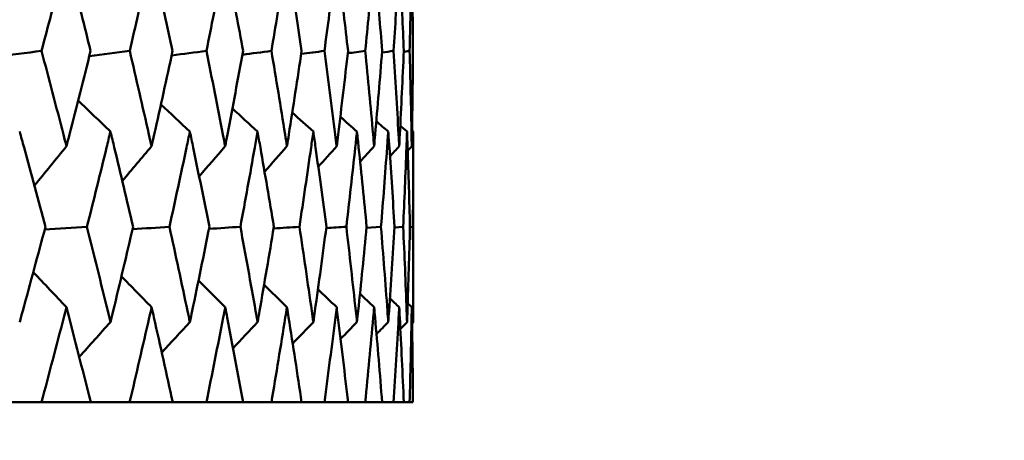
# Model space of a CAD drawing. Header units: millimetres. Extents: x 113 to 2969, y 62 to 2427.
# Tile 76 of 256: x 923.42 to 929.61, y 144.09 to 146.73. Entities that reach past the tile are written whole.
import ezdxf

# ---------------------------------------------------------------- set-up
doc = ezdxf.new("R2010")
doc.units = ezdxf.units.MM
doc.header["$LTSCALE"] = 12
doc.layers.add('Widoczne (ISO)', color=7, linetype='Continuous', lineweight=50)

msp = doc.modelspace()

# ---------------------------------------------------------------- linework, layer by layer
at = {"layer": 'Widoczne (ISO)'}
for p, q in [((925.8344, 146.5323), (925.8709, 146.5374)), ((925.8943, 146.0305), (925.8943, 144.8339)), ((925.6004, 145.4261), (925.691, 145.4323)), ((925.7762, 145.4285), (925.8306, 145.4323)), ((925.8733, 145.431), (925.8914, 145.4323)), ((923.5571, 144.3297), (923.2801, 144.3297)), ((923.5571, 144.3297), (923.8666, 144.3297)), ((924.1114, 144.3297), (923.8666, 144.3297)), ((924.1114, 144.3297), (924.3821, 144.3297)), ((924.5937, 144.3297), (924.3821, 144.3297)), ((924.5937, 144.3297), (924.8246, 144.3297)), ((925.0023, 144.3297), (924.8246, 144.3297)), ((925.0023, 144.3297), (925.1925, 144.3297)), ((925.3355, 144.3297), (925.1925, 144.3297)), ((925.3355, 144.3297), (925.4842, 144.3297)), ((925.5919, 144.3297), (925.4842, 144.3297)), ((925.5919, 144.3297), (925.6985, 144.3297)), ((925.7706, 144.3297), (925.6985, 144.3297)), ((925.7706, 144.3297), (925.8347, 144.3297)), ((925.8708, 144.3297), (925.8347, 144.3297)), ((925.8708, 144.3297), (925.8922, 144.3297))]:
    msp.add_line(p, q, dxfattribs=at)
msp.add_circle((905.8943, 112.3297), 50, dxfattribs=at)
for points, knots in [([(923.7144, 147.135), (923.7028, 147.0899), (923.6911, 147.0448), (923.6393, 146.8456), (923.5987, 146.6915), (923.5576, 146.5374)], [0.04598621, 0.04598621, 0.04598621, 0.04598621, 0.06155279, 0.06155279, 0.11473062, 0.11473062, 0.11473062, 0.11473062]), ([(923.8662, 146.5374), (923.8277, 146.6915), (923.7887, 146.8456), (923.7377, 147.0447), (923.7261, 147.0899), (923.7144, 147.135)], [0.00838421, 0.00838421, 0.00838421, 0.00838421, 0.06155515, 0.06155515, 0.07712864, 0.07712864, 0.07712864, 0.07712864]), ([(924.2494, 147.135), (924.2392, 147.0899), (924.229, 147.0448), (924.1836, 146.8456), (924.1479, 146.6915), (924.1118, 146.5374)], [0.04598621, 0.04598621, 0.04598621, 0.04598621, 0.06155279, 0.06155279, 0.11473062, 0.11473062, 0.11473062, 0.11473062]), ([(924.3817, 146.5374), (924.3483, 146.6915), (924.3143, 146.8456), (924.2697, 147.0447), (924.2596, 147.0899), (924.2494, 147.135)], [0.00838421, 0.00838421, 0.00838421, 0.00838421, 0.06155515, 0.06155515, 0.07712864, 0.07712864, 0.07712864, 0.07712864]), ([(924.7119, 147.135), (924.7032, 147.0899), (924.6945, 147.0448), (924.6557, 146.8456), (924.6252, 146.6915), (924.5941, 146.5374)], [0.04598621, 0.04598621, 0.04598621, 0.04598621, 0.06155279, 0.06155279, 0.11473062, 0.11473062, 0.11473062, 0.11473062]), ([(924.8243, 146.5374), (924.7961, 146.6915), (924.7672, 146.8456), (924.7293, 147.0447), (924.7206, 147.0899), (924.7119, 147.135)], [0.00838421, 0.00838421, 0.00838421, 0.00838421, 0.06155515, 0.06155515, 0.07712864, 0.07712864, 0.07712864, 0.07712864]), ([(925.1002, 147.135), (925.093, 147.0899), (925.0858, 147.0448), (925.0538, 146.8456), (925.0285, 146.6915), (925.0026, 146.5374)], [0.04598621, 0.04598621, 0.04598621, 0.04598621, 0.06155279, 0.06155279, 0.11473062, 0.11473062, 0.11473062, 0.11473062]), ([(925.1922, 146.5374), (925.1692, 146.6915), (925.1456, 146.8456), (925.1145, 147.0447), (925.1073, 147.0899), (925.1002, 147.135)], [0.00838421, 0.00838421, 0.00838421, 0.00838421, 0.06155515, 0.06155515, 0.07712864, 0.07712864, 0.07712864, 0.07712864]), ([(925.4126, 147.135), (925.407, 147.0899), (925.4014, 147.0448), (925.3763, 146.8456), (925.3563, 146.6915), (925.3357, 146.5374)], [0.04598621, 0.04598621, 0.04598621, 0.04598621, 0.06155279, 0.06155279, 0.11473062, 0.11473062, 0.11473062, 0.11473062]), ([(925.484, 146.5374), (925.4663, 146.6915), (925.4481, 146.8456), (925.4238, 147.0447), (925.4182, 147.0899), (925.4126, 147.135)], [0.00838421, 0.00838421, 0.00838421, 0.00838421, 0.06155515, 0.06155515, 0.07712864, 0.07712864, 0.07712864, 0.07712864]), ([(925.6481, 147.135), (925.6441, 147.0899), (925.64, 147.0448), (925.6218, 146.8456), (925.6072, 146.6915), (925.5921, 146.5374)], [0.04598621, 0.04598621, 0.04598621, 0.04598621, 0.06155279, 0.06155279, 0.11473062, 0.11473062, 0.11473062, 0.11473062]), ([(925.6984, 146.5374), (925.6862, 146.6915), (925.6733, 146.8456), (925.6561, 147.0447), (925.6521, 147.0899), (925.6481, 147.135)], [0.00838421, 0.00838421, 0.00838421, 0.00838421, 0.06155515, 0.06155515, 0.07712864, 0.07712864, 0.07712864, 0.07712864]), ([(925.8055, 147.135), (925.8031, 147.0899), (925.8007, 147.0448), (925.7896, 146.8456), (925.7804, 146.6915), (925.7707, 146.5374)], [0.04598621, 0.04598621, 0.04598621, 0.04598621, 0.06155279, 0.06155279, 0.11473062, 0.11473062, 0.11473062, 0.11473062]), ([(925.8347, 146.5374), (925.8279, 146.6915), (925.8206, 146.8456), (925.8103, 147.0447), (925.808, 147.0899), (925.8055, 147.135)], [0.00838421, 0.00838421, 0.00838421, 0.00838421, 0.06155515, 0.06155515, 0.07712864, 0.07712864, 0.07712864, 0.07712864]), ([(925.8844, 147.135), (925.8836, 147.0899), (925.8828, 147.0448), (925.8788, 146.8456), (925.8751, 146.6915), (925.8709, 146.5374)], [0.04598621, 0.04598621, 0.04598621, 0.04598621, 0.06155279, 0.06155279, 0.11473062, 0.11473062, 0.11473062, 0.11473062]), ([(925.8922, 146.5374), (925.891, 146.6915), (925.8891, 146.8456), (925.886, 147.0447), (925.8852, 147.0899), (925.8844, 147.135)], [0.00838421, 0.00838421, 0.00838421, 0.00838421, 0.06155515, 0.06155515, 0.07712864, 0.07712864, 0.07712864, 0.07712864]), ([(923.5576, 146.5374), (923.6042, 146.3623), (923.6501, 146.1872), (923.7018, 145.9876), (923.7081, 145.9631), (923.7144, 145.9386)], [0.01044349, 0.01044349, 0.01044349, 0.01044349, 0.07085106, 0.07085106, 0.07930241, 0.07930241, 0.07930241, 0.07930241]), ([(923.7144, 145.9386), (923.7207, 145.963), (923.727, 145.9875), (923.7783, 146.1871), (923.8226, 146.3623), (923.8662, 146.5374)], [0.06241522, 0.06241522, 0.06241522, 0.06241522, 0.0708546, 0.0708546, 0.13127416, 0.13127416, 0.13127416, 0.13127416]), ([(924.1118, 146.5374), (924.1528, 146.3623), (924.1931, 146.1872), (924.2383, 145.9876), (924.2439, 145.9631), (924.2494, 145.9386)], [0.01044349, 0.01044349, 0.01044349, 0.01044349, 0.07085106, 0.07085106, 0.07930241, 0.07930241, 0.07930241, 0.07930241]), ([(924.2494, 145.9386), (924.2549, 145.963), (924.2604, 145.9875), (924.3052, 146.1871), (924.3438, 146.3623), (924.3817, 146.5374)], [0.06241522, 0.06241522, 0.06241522, 0.06241522, 0.0708546, 0.0708546, 0.13127416, 0.13127416, 0.13127416, 0.13127416]), ([(924.5941, 146.5374), (924.6293, 146.3623), (924.6639, 146.1872), (924.7025, 145.9876), (924.7072, 145.9631), (924.7119, 145.9386)], [0.01044349, 0.01044349, 0.01044349, 0.01044349, 0.07085106, 0.07085106, 0.07930241, 0.07930241, 0.07930241, 0.07930241]), ([(924.7119, 145.9386), (924.7166, 145.963), (924.7213, 145.9875), (924.7595, 146.1871), (924.7923, 146.3623), (924.8243, 146.5374)], [0.06241522, 0.06241522, 0.06241522, 0.06241522, 0.0708546, 0.0708546, 0.13127416, 0.13127416, 0.13127416, 0.13127416]), ([(925.0026, 146.5374), (925.0319, 146.3623), (925.0606, 146.1872), (925.0924, 145.9876), (925.0963, 145.9631), (925.1002, 145.9386)], [0.01044349, 0.01044349, 0.01044349, 0.01044349, 0.07085106, 0.07085106, 0.07930241, 0.07930241, 0.07930241, 0.07930241]), ([(925.1002, 145.9386), (925.1041, 145.963), (925.1079, 145.9875), (925.1393, 146.1871), (925.1661, 146.3623), (925.1922, 146.5374)], [0.06241522, 0.06241522, 0.06241522, 0.06241522, 0.0708546, 0.0708546, 0.13127416, 0.13127416, 0.13127416, 0.13127416]), ([(925.3357, 146.5374), (925.359, 146.3623), (925.3816, 146.1872), (925.4066, 145.9876), (925.4096, 145.9631), (925.4126, 145.9386)], [0.01044349, 0.01044349, 0.01044349, 0.01044349, 0.07085106, 0.07085106, 0.07930241, 0.07930241, 0.07930241, 0.07930241]), ([(925.4126, 145.9386), (925.4157, 145.963), (925.4187, 145.9875), (925.4432, 146.1871), (925.4639, 146.3623), (925.484, 146.5374)], [0.06241522, 0.06241522, 0.06241522, 0.06241522, 0.0708546, 0.0708546, 0.13127416, 0.13127416, 0.13127416, 0.13127416]), ([(925.5921, 146.5374), (925.6093, 146.3623), (925.6257, 146.1872), (925.6437, 145.9876), (925.6459, 145.9631), (925.6481, 145.9386)], [0.01044349, 0.01044349, 0.01044349, 0.01044349, 0.07085106, 0.07085106, 0.07930241, 0.07930241, 0.07930241, 0.07930241]), ([(925.6481, 145.9386), (925.6502, 145.963), (925.6524, 145.9875), (925.6699, 146.1871), (925.6845, 146.3623), (925.6984, 146.5374)], [0.06241522, 0.06241522, 0.06241522, 0.06241522, 0.0708546, 0.0708546, 0.13127416, 0.13127416, 0.13127416, 0.13127416]), ([(925.7707, 146.5374), (925.7817, 146.3623), (925.792, 146.1872), (925.8029, 145.9876), (925.8042, 145.9631), (925.8055, 145.9386)], [0.01044349, 0.01044349, 0.01044349, 0.01044349, 0.07085106, 0.07085106, 0.07930241, 0.07930241, 0.07930241, 0.07930241]), ([(925.8055, 145.9386), (925.8069, 145.963), (925.8081, 145.9875), (925.8186, 146.1871), (925.827, 146.3623), (925.8347, 146.5374)], [0.06241522, 0.06241522, 0.06241522, 0.06241522, 0.0708546, 0.0708546, 0.13127416, 0.13127416, 0.13127416, 0.13127416]), ([(925.8709, 146.5374), (925.8757, 146.3623), (925.8798, 146.1872), (925.8836, 145.9876), (925.884, 145.9631), (925.8844, 145.9386)], [0.01044349, 0.01044349, 0.01044349, 0.01044349, 0.07085106, 0.07085106, 0.07930241, 0.07930241, 0.07930241, 0.07930241]), ([(925.8844, 145.9386), (925.8849, 145.963), (925.8853, 145.9875), (925.8886, 146.1871), (925.8908, 146.3623), (925.8922, 146.5374)], [0.06241522, 0.06241522, 0.06241522, 0.06241522, 0.0708546, 0.0708546, 0.13127416, 0.13127416, 0.13127416, 0.13127416]), ([(923.582, 145.4323), (923.5379, 145.5982), (923.4932, 145.7642), (923.4388, 145.9636), (923.4296, 145.9971), (923.4204, 146.0305)], [0.00418374, 0.00418374, 0.00418374, 0.00418374, 0.06147247, 0.06147247, 0.07302352, 0.07302352, 0.07302352, 0.07302352]), ([(923.9909, 146.0305), (923.9827, 145.9971), (923.9746, 145.9636), (923.926, 145.7642), (923.8849, 145.5982), (923.8432, 145.4323)], [0.04993807, 0.04993807, 0.04993807, 0.04993807, 0.0614821, 0.0614821, 0.11877783, 0.11877783, 0.11877783, 0.11877783]), ([(924.1332, 145.4323), (924.0945, 145.5982), (924.0551, 145.7642), (924.007, 145.9636), (923.999, 145.9971), (923.9909, 146.0305)], [0.00418374, 0.00418374, 0.00418374, 0.00418374, 0.06147247, 0.06147247, 0.07302352, 0.07302352, 0.07302352, 0.07302352]), ([(924.4898, 146.0305), (924.4828, 145.9971), (924.4758, 145.9636), (924.4337, 145.7642), (924.3981, 145.5982), (924.3618, 145.4323)], [0.04993807, 0.04993807, 0.04993807, 0.04993807, 0.0614821, 0.0614821, 0.11877783, 0.11877783, 0.11877783, 0.11877783]), ([(924.6125, 145.4323), (924.5792, 145.5982), (924.5453, 145.7642), (924.5038, 145.9636), (924.4968, 145.9971), (924.4898, 146.0305)], [0.00418374, 0.00418374, 0.00418374, 0.00418374, 0.06147247, 0.06147247, 0.07302352, 0.07302352, 0.07302352, 0.07302352]), ([(924.9154, 146.0305), (924.9096, 145.9971), (924.9037, 145.9636), (924.8683, 145.7642), (924.8382, 145.5982), (924.8074, 145.4323)], [0.04993807, 0.04993807, 0.04993807, 0.04993807, 0.0614821, 0.0614821, 0.11877783, 0.11877783, 0.11877783, 0.11877783]), ([(925.0179, 145.4323), (924.9903, 145.5982), (924.962, 145.7642), (924.9272, 145.9636), (924.9213, 145.9971), (924.9154, 146.0305)], [0.00418374, 0.00418374, 0.00418374, 0.00418374, 0.06147247, 0.06147247, 0.07302352, 0.07302352, 0.07302352, 0.07302352]), ([(925.266, 146.0305), (925.2612, 145.9971), (925.2565, 145.9636), (925.2279, 145.7642), (925.2035, 145.5982), (925.1785, 145.4323)], [0.04993807, 0.04993807, 0.04993807, 0.04993807, 0.0614821, 0.0614821, 0.11877783, 0.11877783, 0.11877783, 0.11877783]), ([(925.3479, 145.4323), (925.3259, 145.5982), (925.3033, 145.7642), (925.2754, 145.9636), (925.2707, 145.9971), (925.266, 146.0305)], [0.00418374, 0.00418374, 0.00418374, 0.00418374, 0.06147247, 0.06147247, 0.07302352, 0.07302352, 0.07302352, 0.07302352]), ([(925.5401, 146.0305), (925.5365, 145.9971), (925.5329, 145.9636), (925.5113, 145.7642), (925.4927, 145.5982), (925.4734, 145.4323)], [0.04993807, 0.04993807, 0.04993807, 0.04993807, 0.0614821, 0.0614821, 0.11877783, 0.11877783, 0.11877783, 0.11877783]), ([(925.601, 145.4323), (925.5849, 145.5982), (925.5681, 145.7642), (925.5472, 145.9636), (925.5436, 145.9971), (925.5401, 146.0305)], [0.00418374, 0.00418374, 0.00418374, 0.00418374, 0.06147247, 0.06147247, 0.07302352, 0.07302352, 0.07302352, 0.07302352]), ([(925.7366, 146.0305), (925.7342, 145.9971), (925.7318, 145.9636), (925.7173, 145.7642), (925.7045, 145.5982), (925.691, 145.4323)], [0.04993807, 0.04993807, 0.04993807, 0.04993807, 0.0614821, 0.0614821, 0.11877783, 0.11877783, 0.11877783, 0.11877783]), ([(925.7764, 145.4323), (925.7662, 145.5982), (925.7553, 145.7642), (925.7414, 145.9636), (925.739, 145.9971), (925.7366, 146.0305)], [0.00418374, 0.00418374, 0.00418374, 0.00418374, 0.06147247, 0.06147247, 0.07302352, 0.07302352, 0.07302352, 0.07302352]), ([(925.8548, 146.0305), (925.8536, 145.9971), (925.8524, 145.9636), (925.845, 145.7642), (925.8381, 145.5982), (925.8306, 145.4323)], [0.04993807, 0.04993807, 0.04993807, 0.04993807, 0.0614821, 0.0614821, 0.11877783, 0.11877783, 0.11877783, 0.11877783]), ([(925.8733, 145.4323), (925.869, 145.5982), (925.864, 145.7642), (925.8572, 145.9636), (925.856, 145.9971), (925.8548, 146.0305)], [0.00418374, 0.00418374, 0.00418374, 0.00418374, 0.06147247, 0.06147247, 0.07302352, 0.07302352, 0.07302352, 0.07302352]), ([(925.8943, 146.0305), (925.8943, 145.9971), (925.8943, 145.9636), (925.894, 145.7642), (925.893, 145.5982), (925.8914, 145.4323)], [0.04993807, 0.04993807, 0.04993807, 0.04993807, 0.0614821, 0.0614821, 0.11877783, 0.11877783, 0.11877783, 0.11877783]), ([(923.4204, 144.8339), (923.4268, 144.8571), (923.4332, 144.8803), (923.4877, 145.0797), (923.5352, 145.256), (923.582, 145.4323)], [0.05804162, 0.05804162, 0.05804162, 0.05804162, 0.06605559, 0.06605559, 0.12689392, 0.12689392, 0.12689392, 0.12689392]), ([(923.8432, 145.4323), (923.8874, 145.256), (923.931, 145.0798), (923.9796, 144.8804), (923.9852, 144.8571), (923.9909, 144.8339)], [0.00523804, 0.00523804, 0.00523804, 0.00523804, 0.06606705, 0.06606705, 0.07409033, 0.07409033, 0.07409033, 0.07409033]), ([(923.9909, 144.8339), (923.9965, 144.8571), (924.0021, 144.8803), (924.0503, 145.0797), (924.0921, 145.256), (924.1332, 145.4323)], [0.05804162, 0.05804162, 0.05804162, 0.05804162, 0.06605559, 0.06605559, 0.12689392, 0.12689392, 0.12689392, 0.12689392]), ([(924.3618, 145.4323), (924.4002, 145.256), (924.4381, 145.0798), (924.4801, 144.8804), (924.485, 144.8571), (924.4898, 144.8339)], [0.00523804, 0.00523804, 0.00523804, 0.00523804, 0.06606705, 0.06606705, 0.07409033, 0.07409033, 0.07409033, 0.07409033]), ([(924.4898, 144.8339), (924.4947, 144.8571), (924.4996, 144.8803), (924.5412, 145.0797), (924.5772, 145.256), (924.6125, 145.4323)], [0.05804162, 0.05804162, 0.05804162, 0.05804162, 0.06605559, 0.06605559, 0.12689392, 0.12689392, 0.12689392, 0.12689392]), ([(924.8074, 145.4323), (924.84, 145.256), (924.8719, 145.0798), (924.9072, 144.8804), (924.9113, 144.8571), (924.9154, 144.8339)], [0.00523804, 0.00523804, 0.00523804, 0.00523804, 0.06606705, 0.06606705, 0.07409033, 0.07409033, 0.07409033, 0.07409033]), ([(924.9154, 144.8339), (924.9195, 144.8571), (924.9236, 144.8803), (924.9585, 145.0797), (924.9886, 145.256), (925.0179, 145.4323)], [0.05804162, 0.05804162, 0.05804162, 0.05804162, 0.06605559, 0.06605559, 0.12689392, 0.12689392, 0.12689392, 0.12689392]), ([(925.1785, 145.4323), (925.205, 145.256), (925.2309, 145.0798), (925.2594, 144.8804), (925.2627, 144.8571), (925.266, 144.8339)], [0.00523804, 0.00523804, 0.00523804, 0.00523804, 0.06606705, 0.06606705, 0.07409033, 0.07409033, 0.07409033, 0.07409033]), ([(925.266, 144.8339), (925.2693, 144.8571), (925.2725, 144.8803), (925.3006, 145.0797), (925.3246, 145.256), (925.3479, 145.4323)], [0.05804162, 0.05804162, 0.05804162, 0.05804162, 0.06605559, 0.06605559, 0.12689392, 0.12689392, 0.12689392, 0.12689392]), ([(925.4734, 145.4323), (925.4938, 145.256), (925.5136, 145.0798), (925.5351, 144.8804), (925.5376, 144.8571), (925.5401, 144.8339)], [0.00523804, 0.00523804, 0.00523804, 0.00523804, 0.06606705, 0.06606705, 0.07409033, 0.07409033, 0.07409033, 0.07409033]), ([(925.5401, 144.8339), (925.5425, 144.8571), (925.545, 144.8803), (925.5661, 145.0797), (925.5839, 145.256), (925.601, 145.4323)], [0.05804162, 0.05804162, 0.05804162, 0.05804162, 0.06605559, 0.06605559, 0.12689392, 0.12689392, 0.12689392, 0.12689392]), ([(925.691, 145.4323), (925.7053, 145.256), (925.7188, 145.0798), (925.7333, 144.8804), (925.7349, 144.8571), (925.7366, 144.8339)], [0.00523804, 0.00523804, 0.00523804, 0.00523804, 0.06606705, 0.06606705, 0.07409033, 0.07409033, 0.07409033, 0.07409033]), ([(925.7366, 144.8339), (925.7383, 144.8571), (925.7399, 144.8803), (925.7539, 145.0797), (925.7655, 145.256), (925.7764, 145.4323)], [0.05804162, 0.05804162, 0.05804162, 0.05804162, 0.06605559, 0.06605559, 0.12689392, 0.12689392, 0.12689392, 0.12689392]), ([(925.8306, 145.4323), (925.8386, 145.256), (925.8458, 145.0798), (925.8532, 144.8804), (925.854, 144.8571), (925.8548, 144.8339)], [0.00523804, 0.00523804, 0.00523804, 0.00523804, 0.06606705, 0.06606705, 0.07409033, 0.07409033, 0.07409033, 0.07409033]), ([(925.8548, 144.8339), (925.8557, 144.8571), (925.8565, 144.8803), (925.8634, 145.0797), (925.8687, 145.256), (925.8733, 145.4323)], [0.05804162, 0.05804162, 0.05804162, 0.05804162, 0.06605559, 0.06605559, 0.12689392, 0.12689392, 0.12689392, 0.12689392]), ([(925.8914, 145.4323), (925.8931, 145.256), (925.8941, 145.0798), (925.8943, 144.8804), (925.8943, 144.8571), (925.8943, 144.8339)], [0.00523804, 0.00523804, 0.00523804, 0.00523804, 0.06606705, 0.06606705, 0.07409033, 0.07409033, 0.07409033, 0.07409033]), ([(923.7144, 144.9273), (923.7089, 144.9057), (923.7033, 144.8842), (923.6515, 144.685), (923.6047, 144.5073), (923.5571, 144.3297)], [0.05393723, 0.05393723, 0.05393723, 0.05393723, 0.06137399, 0.06137399, 0.12273355, 0.12273355, 0.12273355, 0.12273355]), ([(923.8666, 144.3297), (923.8221, 144.5073), (923.777, 144.6849), (923.7256, 144.8842), (923.72, 144.9057), (923.7144, 144.9273)], [0, 0, 0, 0, 0.06135239, 0.06135239, 0.06879633, 0.06879633, 0.06879633, 0.06879633]), ([(924.2494, 144.9273), (924.2445, 144.9057), (924.2396, 144.8842), (924.1943, 144.685), (924.1532, 144.5073), (924.1114, 144.3297)], [0.05393723, 0.05393723, 0.05393723, 0.05393723, 0.06137399, 0.06137399, 0.12273355, 0.12273355, 0.12273355, 0.12273355]), ([(924.3821, 144.3297), (924.3434, 144.5073), (924.3041, 144.6849), (924.2592, 144.8842), (924.2543, 144.9057), (924.2494, 144.9273)], [0, 0, 0, 0, 0.06135239, 0.06135239, 0.06879633, 0.06879633, 0.06879633, 0.06879633]), ([(924.7119, 144.9273), (924.7078, 144.9057), (924.7036, 144.8842), (924.6649, 144.685), (924.6297, 144.5073), (924.5937, 144.3297)], [0.05393723, 0.05393723, 0.05393723, 0.05393723, 0.06137399, 0.06137399, 0.12273355, 0.12273355, 0.12273355, 0.12273355]), ([(924.8246, 144.3297), (924.7919, 144.5073), (924.7585, 144.6849), (924.7202, 144.8842), (924.7161, 144.9057), (924.7119, 144.9273)], [0, 0, 0, 0, 0.06135239, 0.06135239, 0.06879633, 0.06879633, 0.06879633, 0.06879633]), ([(925.1002, 144.9273), (925.0968, 144.9057), (925.0933, 144.8842), (925.0614, 144.685), (925.0322, 144.5073), (925.0023, 144.3297)], [0.05393723, 0.05393723, 0.05393723, 0.05393723, 0.06137399, 0.06137399, 0.12273355, 0.12273355, 0.12273355, 0.12273355]), ([(925.1925, 144.3297), (925.1659, 144.5073), (925.1385, 144.6849), (925.107, 144.8842), (925.1036, 144.9057), (925.1002, 144.9273)], [0, 0, 0, 0, 0.06135239, 0.06135239, 0.06879633, 0.06879633, 0.06879633, 0.06879633]), ([(925.4126, 144.9273), (925.41, 144.9057), (925.4073, 144.8842), (925.3823, 144.685), (925.3593, 144.5073), (925.3355, 144.3297)], [0.05393723, 0.05393723, 0.05393723, 0.05393723, 0.06137399, 0.06137399, 0.12273355, 0.12273355, 0.12273355, 0.12273355]), ([(925.4842, 144.3297), (925.4637, 144.5073), (925.4426, 144.6849), (925.418, 144.8842), (925.4153, 144.9057), (925.4126, 144.9273)], [0, 0, 0, 0, 0.06135239, 0.06135239, 0.06879633, 0.06879633, 0.06879633, 0.06879633]), ([(925.6481, 144.9273), (925.6462, 144.9057), (925.6442, 144.8842), (925.6263, 144.685), (925.6095, 144.5073), (925.5919, 144.3297)], [0.05393723, 0.05393723, 0.05393723, 0.05393723, 0.06137399, 0.06137399, 0.12273355, 0.12273355, 0.12273355, 0.12273355]), ([(925.6985, 144.3297), (925.6844, 144.5073), (925.6695, 144.6849), (925.6519, 144.8842), (925.65, 144.9057), (925.6481, 144.9273)], [0, 0, 0, 0, 0.06135239, 0.06135239, 0.06879633, 0.06879633, 0.06879633, 0.06879633]), ([(925.8055, 144.9273), (925.8044, 144.9057), (925.8032, 144.8842), (925.7923, 144.685), (925.7818, 144.5073), (925.7706, 144.3297)], [0.05393723, 0.05393723, 0.05393723, 0.05393723, 0.06137399, 0.06137399, 0.12273355, 0.12273355, 0.12273355, 0.12273355]), ([(925.8347, 144.3297), (925.8269, 144.5073), (925.8183, 144.6849), (925.8078, 144.8842), (925.8067, 144.9057), (925.8055, 144.9273)], [0, 0, 0, 0, 0.06135239, 0.06135239, 0.06879633, 0.06879633, 0.06879633, 0.06879633]), ([(925.8844, 144.9273), (925.8841, 144.9057), (925.8837, 144.8842), (925.8799, 144.685), (925.8757, 144.5073), (925.8708, 144.3297)], [0.05393723, 0.05393723, 0.05393723, 0.05393723, 0.06137399, 0.06137399, 0.12273355, 0.12273355, 0.12273355, 0.12273355]), ([(925.8922, 144.3297), (925.8908, 144.5073), (925.8886, 144.6849), (925.8852, 144.8842), (925.8848, 144.9057), (925.8844, 144.9273)], [0, 0, 0, 0, 0.06135239, 0.06135239, 0.06879633, 0.06879633, 0.06879633, 0.06879633])]:
    msp.add_open_spline(points, degree=3, knots=knots, dxfattribs=at)
for points in [[(923.2694, 146.5009), (923.3655, 146.5131), (923.4615, 146.5253), (923.5576, 146.5374)], [(923.8581, 146.5051), (923.9427, 146.5159), (924.0272, 146.5267), (924.1118, 146.5374)], [(924.3757, 146.5094), (924.4485, 146.5188), (924.5213, 146.5281), (924.5941, 146.5374)], [(924.82, 146.5137), (924.8809, 146.5216), (924.9417, 146.5295), (925.0026, 146.5374)], [(925.1894, 146.5182), (925.2381, 146.5246), (925.2869, 146.531), (925.3357, 146.5374)], [(925.4823, 146.5227), (925.5189, 146.5276), (925.5555, 146.5325), (925.5921, 146.5374)], [(925.6976, 146.5274), (925.722, 146.5307), (925.7463, 146.5341), (925.7707, 146.5374)], [(923.9909, 146.0305), (923.9232, 146.0957), (923.8556, 146.1608), (923.7879, 146.2259)], [(924.4898, 146.0305), (924.4293, 146.0873), (924.3687, 146.1441), (924.308, 146.2009)], [(924.9154, 146.0305), (924.8627, 146.0789), (924.8099, 146.1273), (924.7571, 146.1756)], [(925.266, 146.0305), (925.2218, 146.0703), (925.1775, 146.1101), (925.1333, 146.1499)], [(925.5401, 146.0305), (925.5051, 146.0615), (925.4702, 146.0925), (925.4353, 146.1235)], [(925.7366, 146.0305), (925.7117, 146.0524), (925.6868, 146.0743), (925.6619, 146.0962)], [(925.8548, 146.0305), (925.8407, 146.0429), (925.8265, 146.0553), (925.8123, 146.0677)], [(925.8943, 146.0305), (925.8916, 146.0329), (925.8889, 146.0353), (925.8861, 146.0377)], [(923.7144, 145.9386), (923.6472, 145.8562), (923.5799, 145.774), (923.5125, 145.6918)], [(924.2494, 145.9386), (924.1881, 145.8657), (924.1268, 145.7929), (924.0654, 145.7201)], [(924.7119, 145.9386), (924.6574, 145.8753), (924.6029, 145.8121), (924.5482, 145.749)], [(925.1002, 145.9386), (925.0532, 145.8852), (925.0063, 145.8319), (924.9593, 145.7786)], [(925.4126, 145.9386), (925.3741, 145.8954), (925.3355, 145.8523), (925.2969, 145.8093)], [(925.6481, 145.9386), (925.6187, 145.9061), (925.5893, 145.8737), (925.56, 145.8413)], [(925.8055, 145.9386), (925.7862, 145.9174), (925.7669, 145.8962), (925.7475, 145.875)], [(925.8844, 145.9386), (925.876, 145.9293), (925.8675, 145.9201), (925.859, 145.9108)], [(923.5775, 145.4155), (923.6661, 145.4211), (923.7546, 145.4267), (923.8432, 145.4323)], [(924.1298, 145.4175), (924.2071, 145.4224), (924.2844, 145.4274), (924.3618, 145.4323)], [(924.61, 145.4196), (924.6758, 145.4238), (924.7416, 145.4281), (924.8074, 145.4323)], [(925.0162, 145.4217), (925.0703, 145.4252), (925.1244, 145.4288), (925.1785, 145.4323)], [(925.3468, 145.4239), (925.389, 145.4267), (925.4312, 145.4295), (925.4734, 145.4323)], [(923.7144, 144.9273), (923.6449, 145.0007), (923.5753, 145.074), (923.5057, 145.1473)], [(924.2494, 144.9273), (924.1863, 144.992), (924.1231, 145.0566), (924.0599, 145.1213)], [(924.7119, 144.9273), (924.656, 144.9832), (924.6, 145.0391), (924.544, 145.0949)], [(925.1002, 144.9273), (925.0522, 144.9743), (925.0042, 145.0212), (924.9562, 145.0682)], [(925.4126, 144.9273), (925.3734, 144.9651), (925.3342, 145.0029), (925.2949, 145.0407)], [(925.6481, 144.9273), (925.6183, 144.9556), (925.5886, 144.9839), (925.5588, 145.0122)], [(925.8055, 144.9273), (925.786, 144.9457), (925.7665, 144.9641), (925.747, 144.9826)], [(925.8844, 144.9273), (925.8759, 144.9353), (925.8674, 144.9433), (925.8589, 144.9513)], [(923.9909, 144.8339), (923.9255, 144.7607), (923.8601, 144.6876), (923.7947, 144.6146)], [(924.4898, 144.8339), (924.4311, 144.7699), (924.3723, 144.7059), (924.3134, 144.6419)], [(924.9154, 144.8339), (924.8641, 144.7791), (924.8126, 144.7244), (924.7612, 144.6698)], [(925.266, 144.8339), (925.2227, 144.7887), (925.1795, 144.7435), (925.1362, 144.6983)], [(925.5401, 144.8339), (925.5058, 144.7985), (925.4715, 144.7632), (925.4371, 144.7278)], [(925.7366, 144.8339), (925.712, 144.8088), (925.6875, 144.7837), (925.6629, 144.7586)], [(925.8548, 144.8339), (925.8408, 144.8196), (925.8268, 144.8054), (925.8127, 144.7911)], [(925.8943, 144.8339), (925.8916, 144.8311), (925.8889, 144.8284), (925.8862, 144.8257)]]:
    msp.add_open_spline(points, degree=3, dxfattribs=at)

doc.saveas('drawing.dxf')
